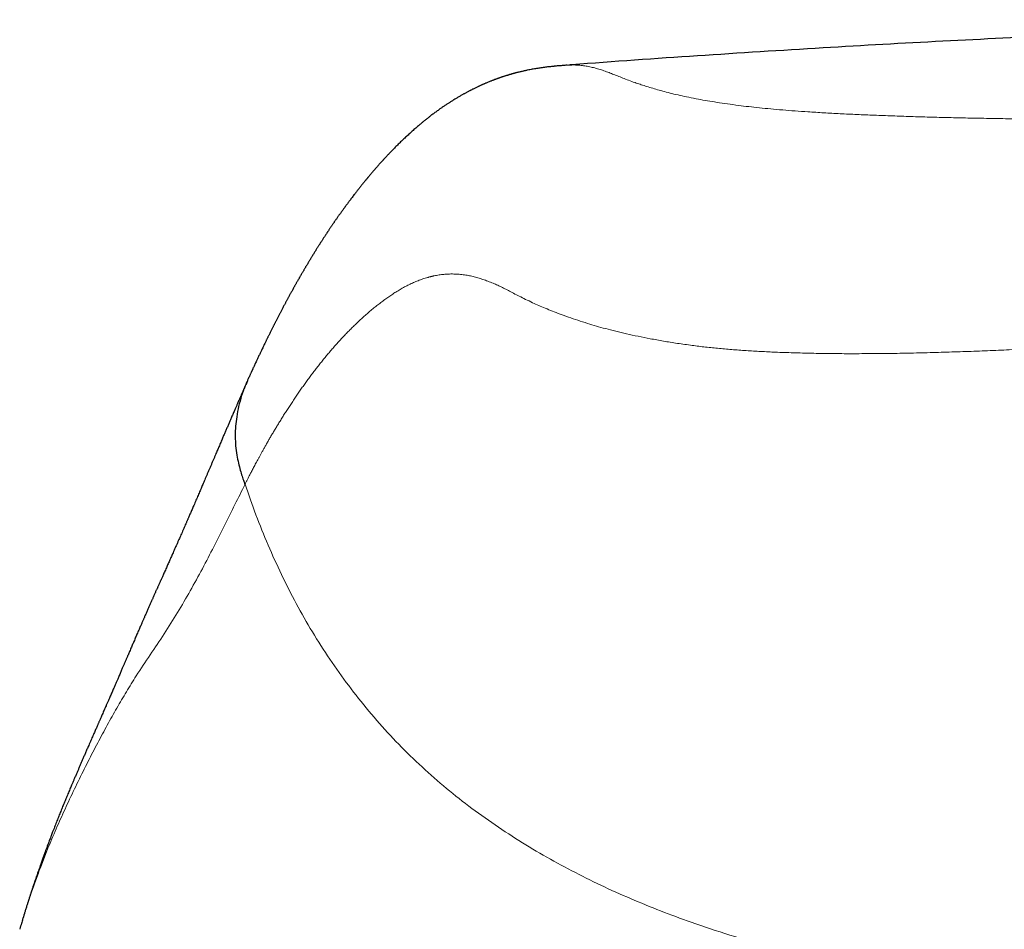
# Model space of a CAD drawing. Header units: millimetres. Extents: x 8 to 757, y 12 to 538.
# Tile 35 of 45: x 373 to 384, y 528 to 538. Entities that reach past the tile are written whole.
import ezdxf

# ---------------------------------------------------------------- set-up
doc = ezdxf.new("R2010")
doc.units = ezdxf.units.MM

msp = doc.modelspace()

# ---------------------------------------------------------------- linework, layer by layer
at = {"color": 7, "linetype": 'Continuous', "lineweight": 30}
msp.add_line((373.189, 528.019), (373.183, 527.996), dxfattribs=at)
for points, knots in [([(392, 537.761), (391.607, 537.76), (390.785, 537.759), (389.534, 537.745), (388.246, 537.721), (386.957, 537.688), (385.669, 537.645), (384.381, 537.593), (383.093, 537.531), (381.786, 537.458), (380.458, 537.373), (379.548, 537.311), (379.088, 537.274), (379.077, 537.273)], [0, 0, 0, 0, 0.091095, 0.190652, 0.290239, 0.389853, 0.489492, 0.589151, 0.688828, 0.788519, 0.89297, 0.997429, 1, 1, 1, 1]), ([(379.058, 537.272), (379.05, 537.271), (379.029, 537.27), (378.997, 537.267), (378.966, 537.265), (378.943, 537.263), (378.926, 537.261), (378.917, 537.26), (378.909, 537.259), (378.901, 537.259), (378.888, 537.257), (378.871, 537.255), (378.849, 537.253), (378.826, 537.25), (378.802, 537.247), (378.778, 537.244), (378.755, 537.24), (378.731, 537.236), (378.708, 537.232), (378.684, 537.228), (378.659, 537.223), (378.639, 537.219), (378.622, 537.216), (378.61, 537.213), (378.598, 537.211), (378.585, 537.208), (378.57, 537.204), (378.553, 537.2), (378.537, 537.196), (378.521, 537.193), (378.507, 537.189), (378.495, 537.186), (378.484, 537.183), (378.475, 537.18), (378.466, 537.178), (378.458, 537.175), (378.45, 537.173), (378.442, 537.171), (378.435, 537.169), (378.429, 537.167), (378.424, 537.165), (378.418, 537.163), (378.411, 537.161), (378.402, 537.159), (378.392, 537.155), (378.381, 537.152), (378.369, 537.148), (378.358, 537.144), (378.347, 537.141), (378.338, 537.137), (378.33, 537.135), (378.322, 537.132), (378.315, 537.129), (378.307, 537.127), (378.299, 537.124), (378.29, 537.12), (378.281, 537.117), (378.271, 537.113), (378.26, 537.109), (378.248, 537.104), (378.235, 537.099), (378.22, 537.093), (378.205, 537.087), (378.191, 537.081), (378.179, 537.076), (378.169, 537.072), (378.16, 537.068), (378.151, 537.064), (378.142, 537.06), (378.133, 537.055), (378.123, 537.051), (378.112, 537.046), (378.1, 537.04), (378.087, 537.034), (378.073, 537.027), (378.058, 537.02), (378.046, 537.014), (378.035, 537.008), (378.026, 537.004), (378.018, 537), (378.009, 536.995), (377.999, 536.99), (377.986, 536.983), (377.974, 536.976), (377.962, 536.97), (377.95, 536.963), (377.938, 536.956), (377.925, 536.949), (377.911, 536.941), (377.897, 536.933), (377.883, 536.924), (377.868, 536.916), (377.852, 536.906), (377.836, 536.896), (377.821, 536.887), (377.807, 536.878), (377.794, 536.869), (377.781, 536.861), (377.768, 536.852), (377.754, 536.843), (377.74, 536.834), (377.726, 536.825), (377.713, 536.816), (377.701, 536.807), (377.687, 536.797), (377.667, 536.783), (377.64, 536.763), (377.609, 536.74), (377.58, 536.718), (377.552, 536.696), (377.525, 536.674), (377.498, 536.652), (377.468, 536.626), (377.433, 536.597), (377.396, 536.564), (377.36, 536.531), (377.324, 536.498), (377.289, 536.465), (377.261, 536.437), (377.238, 536.415), (377.222, 536.399), (377.206, 536.383), (377.191, 536.367), (377.178, 536.354), (377.167, 536.342), (377.157, 536.332), (377.146, 536.321), (377.137, 536.31), (377.128, 536.301), (377.12, 536.293), (377.113, 536.285), (377.106, 536.278), (377.1, 536.271), (377.094, 536.265), (377.088, 536.259), (377.083, 536.253), (377.078, 536.247), (377.073, 536.242), (377.068, 536.236), (377.062, 536.23), (377.056, 536.223), (377.05, 536.216), (377.043, 536.208), (377.035, 536.2), (377.028, 536.191), (377.02, 536.182), (377.013, 536.174), (377.005, 536.166), (376.999, 536.158), (376.993, 536.151), (376.987, 536.144), (376.981, 536.137), (376.974, 536.129), (376.967, 536.121), (376.959, 536.112), (376.952, 536.104), (376.945, 536.095), (376.937, 536.087), (376.931, 536.079), (376.925, 536.072), (376.92, 536.066), (376.917, 536.062), (376.914, 536.058), (376.911, 536.055), (376.907, 536.051), (376.904, 536.046), (376.899, 536.041), (376.894, 536.034), (376.887, 536.026), (376.881, 536.018), (376.874, 536.009), (376.867, 536.001), (376.859, 535.992), (376.852, 535.983), (376.844, 535.973), (376.836, 535.962), (376.825, 535.949), (376.814, 535.935), (376.803, 535.92), (376.792, 535.906), (376.781, 535.892), (376.77, 535.878), (376.757, 535.862), (376.745, 535.845), (376.732, 535.829), (376.721, 535.813), (376.71, 535.799), (376.7, 535.785), (376.688, 535.77), (376.677, 535.754), (376.666, 535.739), (376.655, 535.724), (376.645, 535.71), (376.635, 535.696), (376.626, 535.683), (376.617, 535.671), (376.61, 535.661), (376.602, 535.65), (376.594, 535.639), (376.586, 535.627), (376.578, 535.615), (376.57, 535.604), (376.563, 535.594), (376.557, 535.585), (376.551, 535.576), (376.544, 535.566), (376.537, 535.556), (376.53, 535.546), (376.523, 535.536), (376.517, 535.525), (376.51, 535.515), (376.503, 535.505), (376.497, 535.496), (376.491, 535.487), (376.486, 535.48), (376.481, 535.472), (376.475, 535.463), (376.468, 535.453), (376.461, 535.442), (376.453, 535.43), (376.445, 535.417), (376.437, 535.405), (376.429, 535.392), (376.422, 535.381), (376.416, 535.372), (376.411, 535.364), (376.406, 535.356), (376.4, 535.347), (376.394, 535.338), (376.387, 535.327), (376.38, 535.316), (376.373, 535.305), (376.366, 535.294), (376.36, 535.283), (376.354, 535.274), (376.348, 535.264), (376.342, 535.255), (376.336, 535.245), (376.33, 535.236), (376.324, 535.226), (376.318, 535.215), (376.312, 535.205), (376.306, 535.195), (376.3, 535.185), (376.293, 535.175), (376.287, 535.164), (376.281, 535.153), (376.274, 535.142), (376.267, 535.131), (376.261, 535.121), (376.255, 535.111), (376.249, 535.101), (376.243, 535.091), (376.237, 535.08), (376.231, 535.07), (376.225, 535.059), (376.218, 535.048), (376.212, 535.037), (376.206, 535.027), (376.2, 535.017), (376.194, 535.007), (376.189, 534.997), (376.184, 534.988), (376.178, 534.978), (376.173, 534.969), (376.167, 534.959), (376.161, 534.949), (376.155, 534.938), (376.149, 534.928), (376.143, 534.917), (376.137, 534.906), (376.131, 534.896), (376.126, 534.887), (376.121, 534.878), (376.116, 534.868), (376.11, 534.857), (376.102, 534.843), (376.095, 534.83), (376.087, 534.816), (376.08, 534.804), (376.074, 534.792), (376.068, 534.781), (376.063, 534.771), (376.058, 534.762), (376.053, 534.752), (376.047, 534.742), (376.041, 534.731), (376.034, 534.718), (376.027, 534.705), (376.02, 534.691), (376.012, 534.676), (376.004, 534.661), (375.996, 534.645), (375.988, 534.631), (375.981, 534.618), (375.974, 534.605), (375.968, 534.592), (375.961, 534.578), (375.953, 534.564), (375.946, 534.549), (375.939, 534.535), (375.932, 534.522), (375.926, 534.511), (375.921, 534.5), (375.915, 534.49), (375.91, 534.48), (375.905, 534.469), (375.899, 534.458), (375.893, 534.445), (375.886, 534.432), (375.879, 534.417), (375.871, 534.402), (375.863, 534.386), (375.856, 534.372), (375.85, 534.36), (375.845, 534.349), (375.839, 534.338), (375.833, 534.325), (375.827, 534.312), (375.818, 534.294), (375.808, 534.274), (375.797, 534.25), (375.784, 534.224), (375.77, 534.195), (375.755, 534.163), (375.74, 534.13), (375.726, 534.102), (375.715, 534.079), (375.707, 534.061), (375.699, 534.043), (375.692, 534.029), (375.687, 534.019), (375.684, 534.011), (375.681, 534.003), (375.677, 533.996), (375.674, 533.989), (375.67, 533.981), (375.666, 533.972), (375.661, 533.96), (375.655, 533.947), (375.648, 533.932), (375.64, 533.915), (375.633, 533.9), (375.629, 533.89), (375.627, 533.886)], [0, 0, 0, 0, 0.001195, 0.003244, 0.004963, 0.006354, 0.007422, 0.008204, 0.008986, 0.009817, 0.010696, 0.012987, 0.015523, 0.017954, 0.021132, 0.024085, 0.027183, 0.030422, 0.033771, 0.037228, 0.040796, 0.044414, 0.046409, 0.048287, 0.050068, 0.052078, 0.054433, 0.057132, 0.059865, 0.062371, 0.064619, 0.06661, 0.068343, 0.0699, 0.0713, 0.072659, 0.073977, 0.075254, 0.07649, 0.077432, 0.078349, 0.079263, 0.080434, 0.081934, 0.083764, 0.085595, 0.087666, 0.089709, 0.091542, 0.093164, 0.094577, 0.09578, 0.097144, 0.098514, 0.099953, 0.101461, 0.103167, 0.104953, 0.106888, 0.109082, 0.111534, 0.114223, 0.117205, 0.119816, 0.122054, 0.12392, 0.125557, 0.127237, 0.12898, 0.130785, 0.13266, 0.134758, 0.137139, 0.139744, 0.14262, 0.145597, 0.148313, 0.150255, 0.152029, 0.153635, 0.155094, 0.157684, 0.160301, 0.162945, 0.165725, 0.168142, 0.170705, 0.173418, 0.176308, 0.179385, 0.182649, 0.186078, 0.189389, 0.193261, 0.19681, 0.200072, 0.203103, 0.205903, 0.209199, 0.212523, 0.215883, 0.219311, 0.222244, 0.225431, 0.228864, 0.232404, 0.240837, 0.249004, 0.256628, 0.264122, 0.271616, 0.279109, 0.286601, 0.297725, 0.308847, 0.319968, 0.331088, 0.342207, 0.353298, 0.358908, 0.364242, 0.369457, 0.374663, 0.379875, 0.382959, 0.38633, 0.389986, 0.393929, 0.396553, 0.39927, 0.401847, 0.404216, 0.406378, 0.40862, 0.410584, 0.412364, 0.414175, 0.416027, 0.417918, 0.419849, 0.42202, 0.424329, 0.426865, 0.429626, 0.432614, 0.435276, 0.438063, 0.440705, 0.443141, 0.445372, 0.447397, 0.449637, 0.452074, 0.454733, 0.457616, 0.460236, 0.463016, 0.465753, 0.468198, 0.47035, 0.472209, 0.473464, 0.474539, 0.475579, 0.476798, 0.478198, 0.479779, 0.481915, 0.484311, 0.486948, 0.489537, 0.491983, 0.494971, 0.497714, 0.500213, 0.503713, 0.507616, 0.511954, 0.516368, 0.520605, 0.524665, 0.528558, 0.533699, 0.538603, 0.543309, 0.54788, 0.551634, 0.555713, 0.560117, 0.564684, 0.569064, 0.573173, 0.577122, 0.581041, 0.584943, 0.587773, 0.590668, 0.593681, 0.596811, 0.600058, 0.603357, 0.606483, 0.609177, 0.61171, 0.614079, 0.616499, 0.619245, 0.622317, 0.624835, 0.627536, 0.630382, 0.633071, 0.635537, 0.637782, 0.639805, 0.641664, 0.644143, 0.646825, 0.649711, 0.6528, 0.656071, 0.659595, 0.662786, 0.665646, 0.668172, 0.670009, 0.672025, 0.674247, 0.676674, 0.679362, 0.682264, 0.685222, 0.688006, 0.690614, 0.693046, 0.695302, 0.697727, 0.700123, 0.702549, 0.705003, 0.707533, 0.710271, 0.712576, 0.715015, 0.717589, 0.720297, 0.722988, 0.7255, 0.728436, 0.731081, 0.733435, 0.73564, 0.738109, 0.740869, 0.743242, 0.745794, 0.748515, 0.751157, 0.75362, 0.755903, 0.758405, 0.760649, 0.762714, 0.764986, 0.767518, 0.769688, 0.772018, 0.774507, 0.777079, 0.779507, 0.782111, 0.784502, 0.786681, 0.788646, 0.79053, 0.793307, 0.796449, 0.799956, 0.802887, 0.805801, 0.808502, 0.810988, 0.813261, 0.815321, 0.817193, 0.819517, 0.822089, 0.824909, 0.827977, 0.831252, 0.834436, 0.837998, 0.841353, 0.844501, 0.847518, 0.850212, 0.853055, 0.856046, 0.859187, 0.862464, 0.865605, 0.868339, 0.870853, 0.873145, 0.875223, 0.877348, 0.87966, 0.88216, 0.884846, 0.887719, 0.890611, 0.894191, 0.897537, 0.900647, 0.902995, 0.905251, 0.907679, 0.910304, 0.913129, 0.916152, 0.921105, 0.92599, 0.930801, 0.937227, 0.94382, 0.950586, 0.957355, 0.961053, 0.964682, 0.968215, 0.971506, 0.973125, 0.974673, 0.976148, 0.977551, 0.978882, 0.980319, 0.982354, 0.984727, 0.987439, 0.99049, 0.99388, 0.997539, 1, 1, 1, 1]), ([(375.628, 533.882), (375.627, 533.881), (375.623, 533.872), (375.616, 533.855), (375.605, 533.832), (375.595, 533.81), (375.586, 533.789), (375.578, 533.771), (375.571, 533.755), (375.565, 533.74), (375.559, 533.727), (375.554, 533.716), (375.548, 533.703), (375.541, 533.687), (375.533, 533.669), (375.525, 533.651), (375.518, 533.634), (375.512, 533.62), (375.506, 533.606), (375.499, 533.59), (375.491, 533.573), (375.483, 533.554), (375.474, 533.534), (375.466, 533.514), (375.457, 533.494), (375.449, 533.475), (375.441, 533.458), (375.432, 533.435), (375.419, 533.406), (375.404, 533.37), (375.388, 533.334), (375.372, 533.297), (375.358, 533.263), (375.346, 533.235), (375.336, 533.211), (375.326, 533.188), (375.317, 533.167), (375.308, 533.146), (375.299, 533.125), (375.289, 533.102), (375.278, 533.075), (375.266, 533.047), (375.253, 533.017), (375.24, 532.986), (375.226, 532.955), (375.213, 532.924), (375.2, 532.893), (375.187, 532.863), (375.175, 532.834), (375.164, 532.808), (375.153, 532.783), (375.143, 532.761), (375.134, 532.738), (375.124, 532.715), (375.114, 532.691), (375.103, 532.667), (375.092, 532.641), (375.081, 532.615), (375.069, 532.588), (375.058, 532.561), (375.047, 532.536), (375.037, 532.513), (375.028, 532.493), (375.019, 532.472), (375.011, 532.452), (375.003, 532.434), (374.996, 532.419), (374.991, 532.406), (374.986, 532.396), (374.982, 532.386), (374.977, 532.375), (374.972, 532.363), (374.964, 532.346), (374.955, 532.324), (374.943, 532.297), (374.931, 532.27), (374.919, 532.243), (374.908, 532.217), (374.898, 532.194), (374.889, 532.174), (374.882, 532.158), (374.876, 532.143), (374.869, 532.128), (374.861, 532.11), (374.851, 532.089), (374.841, 532.064), (374.83, 532.04), (374.82, 532.018), (374.811, 531.997), (374.801, 531.975), (374.791, 531.953), (374.781, 531.931), (374.771, 531.909), (374.762, 531.887), (374.752, 531.865), (374.741, 531.842), (374.731, 531.819), (374.722, 531.799), (374.714, 531.782), (374.707, 531.766), (374.7, 531.75), (374.693, 531.734), (374.686, 531.719), (374.68, 531.706), (374.675, 531.693), (374.669, 531.681), (374.665, 531.67), (374.66, 531.659), (374.655, 531.648), (374.649, 531.635), (374.642, 531.621), (374.636, 531.607), (374.63, 531.593), (374.625, 531.582), (374.62, 531.571), (374.615, 531.56), (374.61, 531.548), (374.604, 531.535), (374.595, 531.515), (374.584, 531.489), (374.572, 531.462), (374.562, 531.44), (374.555, 531.423), (374.547, 531.405), (374.539, 531.387), (374.531, 531.37), (374.524, 531.353), (374.518, 531.339), (374.512, 531.326), (374.508, 531.316), (374.503, 531.305), (374.498, 531.294), (374.492, 531.28), (374.485, 531.264), (374.477, 531.245), (374.468, 531.225), (374.46, 531.206), (374.451, 531.186), (374.442, 531.164), (374.432, 531.142), (374.423, 531.12), (374.413, 531.097), (374.404, 531.076), (374.395, 531.055), (374.386, 531.034), (374.377, 531.013), (374.367, 530.991), (374.358, 530.969), (374.35, 530.95), (374.342, 530.932), (374.335, 530.917), (374.33, 530.903), (374.324, 530.891), (374.319, 530.879), (374.314, 530.866), (374.308, 530.854), (374.303, 530.841), (374.297, 530.827), (374.291, 530.813), (374.284, 530.797), (374.277, 530.78), (374.269, 530.762), (374.26, 530.742), (374.252, 530.722), (374.243, 530.701), (374.235, 530.683), (374.228, 530.666), (374.221, 530.651), (374.214, 530.636), (374.207, 530.62), (374.2, 530.602), (374.191, 530.583), (374.183, 530.563), (374.174, 530.542), (374.164, 530.521), (374.155, 530.499), (374.145, 530.476), (374.134, 530.45), (374.122, 530.423), (374.11, 530.397), (374.099, 530.372), (374.089, 530.349), (374.079, 530.326), (374.07, 530.304), (374.061, 530.284), (374.053, 530.266), (374.046, 530.25), (374.039, 530.235), (374.033, 530.222), (374.028, 530.209), (374.023, 530.197), (374.017, 530.183), (374.01, 530.167), (374.002, 530.149), (373.993, 530.13), (373.984, 530.109), (373.974, 530.086), (373.964, 530.062), (373.953, 530.037), (373.941, 530.011), (373.93, 529.984), (373.916, 529.954), (373.901, 529.919), (373.885, 529.882), (373.869, 529.846), (373.857, 529.816), (373.847, 529.794), (373.84, 529.777), (373.833, 529.761), (373.826, 529.744), (373.819, 529.728), (373.812, 529.713), (373.805, 529.697), (373.798, 529.681), (373.791, 529.664), (373.784, 529.647), (373.776, 529.629), (373.769, 529.612), (373.762, 529.596), (373.756, 529.581), (373.749, 529.566), (373.743, 529.55), (373.735, 529.532), (373.726, 529.511), (373.716, 529.487), (373.706, 529.462), (373.695, 529.436), (373.685, 529.411), (373.674, 529.386), (373.664, 529.361), (373.654, 529.337), (373.644, 529.313), (373.634, 529.288), (373.624, 529.263), (373.613, 529.237), (373.603, 529.212), (373.593, 529.186), (373.583, 529.159), (373.572, 529.132), (373.561, 529.105), (373.551, 529.078), (373.541, 529.053), (373.533, 529.031), (373.525, 529.011), (373.517, 528.99), (373.508, 528.968), (373.499, 528.944), (373.491, 528.921), (373.483, 528.9), (373.476, 528.881), (373.47, 528.865), (373.464, 528.85), (373.456, 528.828), (373.445, 528.798), (373.431, 528.759), (373.418, 528.724), (373.408, 528.693), (373.398, 528.667), (373.389, 528.639), (373.379, 528.611), (373.37, 528.584), (373.36, 528.557), (373.35, 528.529), (373.342, 528.503), (373.334, 528.48), (373.328, 528.462), (373.323, 528.446), (373.318, 528.431), (373.313, 528.417), (373.309, 528.405), (373.306, 528.393), (373.301, 528.38), (373.296, 528.365), (373.291, 528.349), (373.286, 528.332), (373.28, 528.315), (373.275, 528.299), (373.27, 528.283), (373.265, 528.268), (373.26, 528.251), (373.254, 528.234), (373.249, 528.215), (373.243, 528.197), (373.238, 528.18), (373.234, 528.166), (373.23, 528.155), (373.227, 528.145), (373.224, 528.134), (373.22, 528.12), (373.214, 528.103), (373.208, 528.082), (373.201, 528.058), (373.194, 528.036), (373.191, 528.023), (373.189, 528.019)], [0, 0, 0, 0, 0.00031, 0.006216, 0.01171, 0.016792, 0.021463, 0.025721, 0.029359, 0.032632, 0.035539, 0.03808, 0.040255, 0.044504, 0.048674, 0.052772, 0.0568, 0.059556, 0.062667, 0.066148, 0.069998, 0.074218, 0.078806, 0.083365, 0.087727, 0.091849, 0.09573, 0.09937, 0.107092, 0.114917, 0.12289, 0.130976, 0.139175, 0.144539, 0.149662, 0.154528, 0.159135, 0.163484, 0.167578, 0.172878, 0.178542, 0.184571, 0.190917, 0.197436, 0.204118, 0.210567, 0.217011, 0.223227, 0.229214, 0.234976, 0.239684, 0.244338, 0.248937, 0.253504, 0.25828, 0.263328, 0.268335, 0.273584, 0.279041, 0.284503, 0.289936, 0.294025, 0.298097, 0.302152, 0.306109, 0.309691, 0.312874, 0.315096, 0.317072, 0.318936, 0.321026, 0.323357, 0.325931, 0.331021, 0.336196, 0.341372, 0.346527, 0.351611, 0.356616, 0.359806, 0.362788, 0.365565, 0.368373, 0.371407, 0.375722, 0.380402, 0.38526, 0.389069, 0.392958, 0.396923, 0.400961, 0.405045, 0.408951, 0.412624, 0.416877, 0.420916, 0.42484, 0.428643, 0.431468, 0.434117, 0.436838, 0.439926, 0.44219, 0.444582, 0.446816, 0.448829, 0.450622, 0.452374, 0.454297, 0.456491, 0.458954, 0.461389, 0.463553, 0.465554, 0.467276, 0.469074, 0.471057, 0.473223, 0.475518, 0.480853, 0.486068, 0.488764, 0.491525, 0.494352, 0.497245, 0.500155, 0.502832, 0.50524, 0.507089, 0.508739, 0.510323, 0.512203, 0.514402, 0.516918, 0.520231, 0.523477, 0.526562, 0.529487, 0.533407, 0.537057, 0.5405, 0.544138, 0.548046, 0.551098, 0.554427, 0.558033, 0.561827, 0.565374, 0.568619, 0.571562, 0.573994, 0.576171, 0.578206, 0.580233, 0.582253, 0.584266, 0.586455, 0.588639, 0.590999, 0.59363, 0.596531, 0.599634, 0.602601, 0.606382, 0.609817, 0.61289, 0.615593, 0.618006, 0.620503, 0.623217, 0.626147, 0.629294, 0.632658, 0.636276, 0.639579, 0.643155, 0.647006, 0.651131, 0.655529, 0.660172, 0.663902, 0.667692, 0.671483, 0.675001, 0.678214, 0.681122, 0.683726, 0.686025, 0.688073, 0.690052, 0.691977, 0.693848, 0.696678, 0.699447, 0.702495, 0.705777, 0.709367, 0.713176, 0.717105, 0.721157, 0.725323, 0.729536, 0.735375, 0.741181, 0.746741, 0.752039, 0.75466, 0.757191, 0.759635, 0.762039, 0.76463, 0.766818, 0.769139, 0.771593, 0.774151, 0.776584, 0.779434, 0.782, 0.784284, 0.786495, 0.788764, 0.791091, 0.793472, 0.796879, 0.800375, 0.803958, 0.80772, 0.811765, 0.815142, 0.818694, 0.822295, 0.825744, 0.829038, 0.833004, 0.836704, 0.840162, 0.843763, 0.84763, 0.851529, 0.855347, 0.859097, 0.862962, 0.865635, 0.868386, 0.871286, 0.874405, 0.877742, 0.881113, 0.883999, 0.886595, 0.888901, 0.890916, 0.89275, 0.897881, 0.903294, 0.908868, 0.91222, 0.915801, 0.919636, 0.923449, 0.92706, 0.930536, 0.934345, 0.938581, 0.94097, 0.943411, 0.945646, 0.947647, 0.949414, 0.950947, 0.952439, 0.954135, 0.956086, 0.958293, 0.960613, 0.962792, 0.964824, 0.966891, 0.968805, 0.970856, 0.973128, 0.975621, 0.977973, 0.980147, 0.98214, 0.98323, 0.984374, 0.985757, 0.987384, 0.989636, 0.992233, 0.995174, 0.99846, 1, 1, 1, 1]), ([(375.628, 533.885), (375.622, 533.872), (375.597, 533.82), (375.565, 533.728), (375.532, 533.612), (375.511, 533.502), (375.499, 533.399), (375.495, 533.304), (375.498, 533.208), (375.508, 533.114), (375.525, 533.024), (375.544, 532.945), (375.564, 532.878), (375.582, 532.822), (375.594, 532.787), (375.599, 532.772)], [0, 0, 0, 0, 0.038611, 0.150696, 0.255969, 0.35398, 0.444514, 0.527626, 0.603594, 0.694491, 0.774517, 0.844597, 0.905369, 0.957151, 1, 1, 1, 1]), ([(403.168, 526.758), (403.155, 526.763), (403.13, 526.772), (403.096, 526.784), (403.067, 526.794), (403.045, 526.802), (403.028, 526.808), (403.004, 526.816), (402.973, 526.827), (402.931, 526.842), (402.883, 526.858), (402.828, 526.876), (402.774, 526.894), (402.723, 526.91), (402.677, 526.925), (402.632, 526.94), (402.589, 526.953), (402.552, 526.965), (402.518, 526.975), (402.487, 526.985), (402.45, 526.996), (402.405, 527.01), (402.35, 527.026), (402.289, 527.044), (402.224, 527.063), (402.161, 527.081), (402.102, 527.098), (402.049, 527.113), (401.999, 527.126), (401.954, 527.139), (401.912, 527.15), (401.873, 527.161), (401.833, 527.171), (401.791, 527.183), (401.745, 527.195), (401.695, 527.208), (401.637, 527.223), (401.572, 527.24), (401.498, 527.258), (401.423, 527.276), (401.357, 527.293), (401.3, 527.306), (401.254, 527.318), (401.21, 527.328), (401.171, 527.337), (401.136, 527.345), (401.099, 527.354), (401.057, 527.363), (401.007, 527.375), (400.951, 527.387), (400.897, 527.4), (400.847, 527.411), (400.799, 527.421), (400.754, 527.431), (400.712, 527.44), (400.678, 527.447), (400.648, 527.454), (400.619, 527.46), (400.587, 527.467), (400.55, 527.474), (400.509, 527.483), (400.463, 527.492), (400.41, 527.503), (400.351, 527.515), (400.3, 527.525), (400.259, 527.533), (400.231, 527.539), (400.202, 527.545), (400.175, 527.55), (400.152, 527.554), (400.135, 527.558), (400.12, 527.561), (400.105, 527.564), (400.085, 527.567), (400.059, 527.572), (400.028, 527.578), (399.992, 527.585), (399.941, 527.594), (399.88, 527.606), (399.806, 527.619), (399.732, 527.633), (399.659, 527.646), (399.575, 527.66), (399.479, 527.677), (399.37, 527.695), (399.262, 527.713), (399.155, 527.731), (399.049, 527.748), (398.95, 527.763), (398.858, 527.777), (398.773, 527.79), (398.711, 527.799), (398.67, 527.805), (398.648, 527.809), (398.629, 527.811), (398.613, 527.814), (398.595, 527.816), (398.573, 527.819), (398.542, 527.824), (398.504, 527.829), (398.459, 527.836), (398.408, 527.843), (398.353, 527.85), (398.297, 527.858), (398.241, 527.866), (398.185, 527.873), (398.081, 527.887), (397.929, 527.906), (397.734, 527.93), (397.548, 527.953), (397.372, 527.973), (397.207, 527.991), (397.054, 528.007), (396.914, 528.021), (396.785, 528.034), (396.662, 528.046), (396.545, 528.057), (396.439, 528.067), (396.343, 528.075), (396.257, 528.083), (396.176, 528.09), (396.099, 528.096), (396.028, 528.102), (395.962, 528.107), (395.903, 528.112), (395.85, 528.116), (395.803, 528.12), (395.759, 528.123), (395.713, 528.127), (395.658, 528.131), (395.591, 528.135), (395.512, 528.141), (395.423, 528.147), (395.324, 528.154), (395.214, 528.161), (395.093, 528.169), (394.963, 528.176), (394.827, 528.184), (394.686, 528.192), (394.542, 528.199), (394.389, 528.207), (394.227, 528.214), (394.058, 528.221), (393.881, 528.228), (393.697, 528.234), (393.504, 528.24), (393.274, 528.247), (393.011, 528.253), (392.721, 528.257), (392.436, 528.261), (392.157, 528.262), (391.879, 528.262), (391.6, 528.261), (391.324, 528.258), (391.057, 528.254), (390.799, 528.248), (390.551, 528.242), (390.313, 528.235), (390.085, 528.227), (389.866, 528.218), (389.655, 528.209), (389.452, 528.199), (389.257, 528.189), (389.071, 528.178), (388.913, 528.169), (388.784, 528.161), (388.684, 528.154), (388.59, 528.148), (388.504, 528.142), (388.422, 528.136), (388.345, 528.131), (388.273, 528.126), (388.21, 528.121), (388.164, 528.117), (388.133, 528.115), (388.116, 528.113), (388.1, 528.112), (388.082, 528.111), (388.055, 528.109), (388.019, 528.106), (387.975, 528.102), (387.923, 528.098), (387.862, 528.093), (387.792, 528.087), (387.714, 528.08), (387.63, 528.073), (387.54, 528.065), (387.445, 528.056), (387.349, 528.047), (387.252, 528.038), (387.12, 528.025), (386.954, 528.008), (386.756, 527.987), (386.569, 527.966), (386.391, 527.945), (386.234, 527.927), (386.096, 527.909), (385.976, 527.894), (385.863, 527.88), (385.758, 527.866), (385.666, 527.853), (385.585, 527.842), (385.516, 527.832), (385.463, 527.825), (385.425, 527.819), (385.403, 527.816), (385.384, 527.813), (385.366, 527.811), (385.344, 527.807), (385.313, 527.803), (385.272, 527.797), (385.221, 527.789), (385.161, 527.78), (385.095, 527.77), (385.025, 527.759), (384.932, 527.745), (384.816, 527.726), (384.682, 527.704), (384.552, 527.682), (384.429, 527.661), (384.313, 527.641), (384.2, 527.621), (384.091, 527.601), (383.987, 527.581), (383.909, 527.566), (383.853, 527.555), (383.815, 527.548), (383.773, 527.54), (383.726, 527.53), (383.675, 527.52), (383.596, 527.505), (383.492, 527.483), (383.366, 527.457), (383.246, 527.431), (383.148, 527.41), (383.066, 527.391), (382.996, 527.376), (382.921, 527.359), (382.843, 527.34), (382.766, 527.322), (382.695, 527.305), (382.631, 527.29), (382.575, 527.276), (382.525, 527.264), (382.48, 527.253), (382.44, 527.242), (382.399, 527.232), (382.353, 527.22), (382.299, 527.206), (382.24, 527.191), (382.172, 527.173), (382.1, 527.154), (382.026, 527.134), (381.959, 527.115), (381.898, 527.098), (381.843, 527.082), (381.788, 527.066), (381.73, 527.05), (381.673, 527.033), (381.617, 527.016), (381.565, 527), (381.511, 526.984), (381.459, 526.968), (381.405, 526.951), (381.348, 526.933), (381.286, 526.913), (381.221, 526.892), (381.166, 526.874), (381.12, 526.859), (381.087, 526.848), (381.057, 526.837), (381.036, 526.83), (381.021, 526.825), (381.009, 526.821), (380.993, 526.815), (380.971, 526.808), (380.944, 526.798), (380.911, 526.787), (380.873, 526.773), (380.846, 526.764), (380.832, 526.758)], [0, 0, 0, 0, 0.002495, 0.004599, 0.00631, 0.00763, 0.008616, 0.00957, 0.01186, 0.01424, 0.017242, 0.020472, 0.02411, 0.026783, 0.029517, 0.032231, 0.034712, 0.036879, 0.03876, 0.04056, 0.042319, 0.045113, 0.048257, 0.051735, 0.055438, 0.059288, 0.062362, 0.065327, 0.068063, 0.070566, 0.072822, 0.074941, 0.077005, 0.079273, 0.081747, 0.084443, 0.087367, 0.091067, 0.094961, 0.099011, 0.102931, 0.105439, 0.107863, 0.110152, 0.112181, 0.113945, 0.115561, 0.117779, 0.120375, 0.123262, 0.126232, 0.12857, 0.130952, 0.133337, 0.135417, 0.137129, 0.138475, 0.139855, 0.141445, 0.143252, 0.145277, 0.147526, 0.150077, 0.152952, 0.156151, 0.157496, 0.158891, 0.160336, 0.161669, 0.162758, 0.163602, 0.164205, 0.164839, 0.165809, 0.167043, 0.168541, 0.170303, 0.172179, 0.175704, 0.179012, 0.18267, 0.186023, 0.189082, 0.194271, 0.199234, 0.203972, 0.209085, 0.21391, 0.218425, 0.222584, 0.226386, 0.229832, 0.230891, 0.231883, 0.232729, 0.233424, 0.234048, 0.235014, 0.236378, 0.238141, 0.240064, 0.242308, 0.244794, 0.247267, 0.249707, 0.252114, 0.254489, 0.263305, 0.271655, 0.279537, 0.286947, 0.293883, 0.300343, 0.305997, 0.311313, 0.31637, 0.321168, 0.325706, 0.329381, 0.332865, 0.336159, 0.339263, 0.342177, 0.344872, 0.347212, 0.349371, 0.35124, 0.352875, 0.354663, 0.356779, 0.359528, 0.362686, 0.366252, 0.370225, 0.374604, 0.379388, 0.384577, 0.390171, 0.395528, 0.401209, 0.407216, 0.413549, 0.420209, 0.427069, 0.434247, 0.441745, 0.449564, 0.461026, 0.472264, 0.483257, 0.49401, 0.504517, 0.515532, 0.526199, 0.536526, 0.546519, 0.556183, 0.565361, 0.574231, 0.582797, 0.591062, 0.599028, 0.606696, 0.614067, 0.621144, 0.625416, 0.629425, 0.633153, 0.636599, 0.639763, 0.643009, 0.645891, 0.648409, 0.650563, 0.651513, 0.652167, 0.652618, 0.653358, 0.654443, 0.655873, 0.657649, 0.659771, 0.662239, 0.665053, 0.668213, 0.67172, 0.675344, 0.679273, 0.683291, 0.687242, 0.691124, 0.699696, 0.707915, 0.71578, 0.723291, 0.730447, 0.735821, 0.740976, 0.745892, 0.750463, 0.75468, 0.757973, 0.76101, 0.763793, 0.76497, 0.76597, 0.766793, 0.767463, 0.768292, 0.769716, 0.771551, 0.773798, 0.776456, 0.779519, 0.782685, 0.785804, 0.792151, 0.798295, 0.804234, 0.809963, 0.815399, 0.820509, 0.825846, 0.830791, 0.835361, 0.837039, 0.838802, 0.840839, 0.843148, 0.845646, 0.848129, 0.854659, 0.86093, 0.866843, 0.87255, 0.875708, 0.879233, 0.883123, 0.88717, 0.891248, 0.895045, 0.898296, 0.901228, 0.903867, 0.906224, 0.908299, 0.910285, 0.912759, 0.91567, 0.918888, 0.922357, 0.926658, 0.930595, 0.934507, 0.937837, 0.940768, 0.943727, 0.946997, 0.950522, 0.953445, 0.95648, 0.959588, 0.962673, 0.965452, 0.969002, 0.97263, 0.976394, 0.980359, 0.982447, 0.984566, 0.986396, 0.98787, 0.988474, 0.989097, 0.990048, 0.991345, 0.992989, 0.994979, 0.997316, 1, 1, 1, 1])]:
    msp.add_open_spline(points, degree=3, knots=knots, dxfattribs=at)
at = {"color": 252, "linetype": 'Continuous', "lineweight": 0}
for points, knots in [([(392, 536.706), (391.997, 536.706), (391.989, 536.706), (391.975, 536.706), (391.957, 536.706), (391.931, 536.706), (391.897, 536.706), (391.854, 536.706), (391.799, 536.706), (391.731, 536.706), (391.65, 536.706), (391.558, 536.706), (391.455, 536.705), (391.345, 536.705), (391.228, 536.705), (391.103, 536.705), (390.969, 536.705), (390.827, 536.705), (390.675, 536.705), (390.517, 536.704), (390.353, 536.704), (390.185, 536.704), (390.009, 536.703), (389.824, 536.703), (389.627, 536.702), (389.418, 536.701), (389.196, 536.701), (388.966, 536.7), (388.727, 536.699), (388.479, 536.698), (388.228, 536.697), (387.973, 536.696), (387.717, 536.694), (387.453, 536.693), (387.181, 536.692), (386.911, 536.69), (386.643, 536.689), (386.378, 536.688), (386.106, 536.688), (385.829, 536.687), (385.548, 536.687), (385.262, 536.687), (384.994, 536.688), (384.745, 536.689), (384.515, 536.69), (384.284, 536.692), (384.052, 536.694), (383.821, 536.697), (383.589, 536.701), (383.366, 536.705), (383.153, 536.71), (382.949, 536.715), (382.748, 536.721), (382.55, 536.728), (382.357, 536.735), (382.169, 536.743), (381.988, 536.751), (381.812, 536.761), (381.651, 536.771), (381.504, 536.781), (381.371, 536.792), (381.243, 536.803), (381.122, 536.815), (381.007, 536.827), (380.892, 536.841), (380.779, 536.857), (380.667, 536.873), (380.564, 536.89), (380.463, 536.908), (380.365, 536.928), (380.27, 536.948), (380.183, 536.968), (380.103, 536.989), (380.029, 537.009), (379.961, 537.029), (379.898, 537.048), (379.841, 537.067), (379.779, 537.088), (379.717, 537.111), (379.655, 537.135), (379.598, 537.157), (379.546, 537.178), (379.494, 537.199), (379.44, 537.218), (379.384, 537.235), (379.329, 537.25), (379.275, 537.261), (379.222, 537.269), (379.18, 537.273), (379.149, 537.274), (379.129, 537.275), (379.109, 537.274), (379.089, 537.274), (379.072, 537.273), (379.061, 537.272), (379.058, 537.272)], [0, 0, 0, 0, 0.000383, 0.000926, 0.001631, 0.002498, 0.003903, 0.005595, 0.007574, 0.010328, 0.013494, 0.017073, 0.021065, 0.025471, 0.029956, 0.0348, 0.040005, 0.04557, 0.051494, 0.057778, 0.064031, 0.070604, 0.077495, 0.084704, 0.092231, 0.100559, 0.109241, 0.118277, 0.127664, 0.137401, 0.147485, 0.15731, 0.167444, 0.177892, 0.188659, 0.199751, 0.210124, 0.220781, 0.231729, 0.242965, 0.254478, 0.266258, 0.278293, 0.28792, 0.297695, 0.307621, 0.317708, 0.327964, 0.338402, 0.349033, 0.358661, 0.368424, 0.378306, 0.388294, 0.398385, 0.408396, 0.418509, 0.428732, 0.439082, 0.447979, 0.457009, 0.466192, 0.475503, 0.484889, 0.494335, 0.505549, 0.516861, 0.528285, 0.539837, 0.553179, 0.566707, 0.580422, 0.59432, 0.608389, 0.622357, 0.636456, 0.650681, 0.665039, 0.685797, 0.706865, 0.728253, 0.749961, 0.771984, 0.798549, 0.825554, 0.853002, 0.880894, 0.909232, 0.938015, 0.948986, 0.96002, 0.971118, 0.982278, 0.993502, 1, 1, 1, 1]), ([(375.599, 532.772), (375.601, 532.775), (375.604, 532.782), (375.61, 532.793), (375.616, 532.806), (375.623, 532.819), (375.631, 532.833), (375.639, 532.849), (375.647, 532.866), (375.656, 532.883), (375.666, 532.902), (375.677, 532.922), (375.688, 532.943), (375.699, 532.965), (375.712, 532.988), (375.725, 533.013), (375.738, 533.037), (375.752, 533.063), (375.767, 533.09), (375.783, 533.119), (375.8, 533.15), (375.819, 533.183), (375.839, 533.218), (375.859, 533.254), (375.88, 533.29), (375.902, 533.327), (375.925, 533.365), (375.948, 533.403), (375.972, 533.443), (375.997, 533.483), (376.023, 533.525), (376.05, 533.567), (376.078, 533.61), (376.106, 533.653), (376.136, 533.697), (376.165, 533.741), (376.195, 533.783), (376.224, 533.825), (376.254, 533.867), (376.285, 533.91), (376.317, 533.952), (376.349, 533.994), (376.381, 534.035), (376.413, 534.076), (376.445, 534.116), (376.478, 534.156), (376.512, 534.196), (376.546, 534.236), (376.581, 534.276), (376.617, 534.315), (376.653, 534.354), (376.69, 534.393), (376.727, 534.431), (376.765, 534.468), (376.803, 534.505), (376.842, 534.541), (376.881, 534.578), (376.922, 534.613), (376.963, 534.649), (377.005, 534.683), (377.047, 534.716), (377.09, 534.748), (377.133, 534.779), (377.176, 534.809), (377.221, 534.838), (377.267, 534.866), (377.313, 534.892), (377.361, 534.916), (377.41, 534.939), (377.459, 534.959), (377.51, 534.978), (377.547, 534.99), (377.571, 534.996), (377.581, 534.999), (377.591, 535.001), (377.601, 535.004), (377.611, 535.006), (377.621, 535.009), (377.646, 535.014), (377.683, 535.021), (377.734, 535.027), (377.786, 535.031), (377.841, 535.031), (377.9, 535.029), (377.956, 535.022), (378.01, 535.013), (378.062, 535.001), (378.115, 534.986), (378.168, 534.968), (378.222, 534.949), (378.275, 534.927), (378.326, 534.904), (378.376, 534.88), (378.428, 534.853), (378.483, 534.824), (378.545, 534.793), (378.612, 534.759), (378.682, 534.726), (378.753, 534.693), (378.824, 534.663), (378.9, 534.632), (378.983, 534.6), (379.073, 534.568), (379.171, 534.534), (379.271, 534.502), (379.372, 534.472), (379.472, 534.444), (379.58, 534.416), (379.696, 534.389), (379.819, 534.362), (379.951, 534.336), (380.091, 534.31), (380.241, 534.286), (380.393, 534.265), (380.544, 534.246), (380.692, 534.231), (380.844, 534.218), (380.999, 534.207), (381.157, 534.198), (381.327, 534.19), (381.51, 534.184), (381.706, 534.179), (381.905, 534.176), (382.116, 534.175), (382.338, 534.176), (382.572, 534.178), (382.806, 534.183), (383.042, 534.189), (383.277, 534.196), (383.512, 534.204), (383.746, 534.214), (383.988, 534.226), (384.239, 534.239), (384.497, 534.254), (384.754, 534.27), (385.008, 534.287), (385.256, 534.305), (385.5, 534.323), (385.738, 534.341), (385.971, 534.36), (386.213, 534.38), (386.464, 534.4), (386.723, 534.422), (386.976, 534.443), (387.222, 534.463), (387.462, 534.483), (387.71, 534.502), (387.967, 534.522), (388.231, 534.542), (388.486, 534.559), (388.733, 534.576), (388.97, 534.59), (389.197, 534.603), (389.415, 534.615), (389.623, 534.626), (389.833, 534.635), (390.043, 534.644), (390.253, 534.652), (390.45, 534.659), (390.636, 534.665), (390.81, 534.669), (390.971, 534.673), (391.119, 534.676), (391.256, 534.678), (391.38, 534.68), (391.493, 534.681), (391.593, 534.682), (391.682, 534.683), (391.761, 534.684), (391.829, 534.684), (391.885, 534.684), (391.929, 534.684), (391.961, 534.684), (391.983, 534.684), (391.995, 534.684), (392, 534.684)], [0, 0, 0, 0, 0.001274, 0.002705, 0.004291, 0.006034, 0.007933, 0.00995, 0.012117, 0.014435, 0.016904, 0.019572, 0.022397, 0.025377, 0.028514, 0.031806, 0.035192, 0.038729, 0.042415, 0.046253, 0.050813, 0.055568, 0.06052, 0.065667, 0.07101, 0.076448, 0.082075, 0.087891, 0.093895, 0.100217, 0.106735, 0.113451, 0.120362, 0.127471, 0.134776, 0.142278, 0.149441, 0.156775, 0.16428, 0.171956, 0.179802, 0.187819, 0.195534, 0.203401, 0.21142, 0.219591, 0.227914, 0.236389, 0.245016, 0.253795, 0.262727, 0.27181, 0.28088, 0.290096, 0.29946, 0.30897, 0.318805, 0.328792, 0.338932, 0.349224, 0.35967, 0.370077, 0.380632, 0.391334, 0.402184, 0.413409, 0.424788, 0.436323, 0.448015, 0.459864, 0.47187, 0.484033, 0.486374, 0.488709, 0.491039, 0.493363, 0.495681, 0.497994, 0.500301, 0.512888, 0.52398, 0.534932, 0.547792, 0.56046, 0.572938, 0.583919, 0.594748, 0.605423, 0.615943, 0.626308, 0.636532, 0.645192, 0.653766, 0.662261, 0.670685, 0.679044, 0.687346, 0.695592, 0.702033, 0.708439, 0.714812, 0.721152, 0.727462, 0.733745, 0.740005, 0.745058, 0.750097, 0.755125, 0.760146, 0.765167, 0.770104, 0.775057, 0.780035, 0.785031, 0.789244, 0.793401, 0.797494, 0.801519, 0.805479, 0.809384, 0.813928, 0.818414, 0.822844, 0.827218, 0.832121, 0.836949, 0.841697, 0.846362, 0.85094, 0.855436, 0.859853, 0.864193, 0.868985, 0.873688, 0.8783, 0.882818, 0.887239, 0.891482, 0.895626, 0.899667, 0.903603, 0.908156, 0.91257, 0.916854, 0.921014, 0.925053, 0.928978, 0.933541, 0.937949, 0.942206, 0.946311, 0.950264, 0.954, 0.957591, 0.961036, 0.964336, 0.967973, 0.971416, 0.974665, 0.977719, 0.980579, 0.983198, 0.985629, 0.987873, 0.989928, 0.99175, 0.993393, 0.994858, 0.996145, 0.997253, 0.998184, 0.998936, 0.999399, 0.999753, 1, 1, 1, 1]), ([(375.602, 532.773), (375.566, 532.701), (375.494, 532.558), (375.382, 532.333), (375.267, 532.103), (375.145, 531.868), (375.015, 531.631), (374.879, 531.396), (374.735, 531.167), (374.583, 530.943), (374.446, 530.738), (374.328, 530.548), (374.225, 530.372), (374.123, 530.19), (374.02, 529.998), (373.915, 529.796), (373.81, 529.586), (373.708, 529.372), (373.609, 529.157), (373.516, 528.94), (373.425, 528.716), (373.34, 528.484), (373.258, 528.245), (373.208, 528.079), (373.183, 527.996)], [0, 0, 0, 0, 0.055922, 0.111786, 0.167598, 0.223362, 0.2791, 0.333864, 0.388697, 0.443625, 0.498626, 0.538655, 0.578682, 0.618681, 0.658633, 0.698572, 0.738546, 0.7786, 0.815386, 0.852223, 0.889093, 0.925998, 0.962959, 1, 1, 1, 1]), ([(383.167, 527.414), (383.092, 527.425), (382.873, 527.457), (382.51, 527.52), (382.079, 527.604), (381.651, 527.701), (381.226, 527.809), (380.805, 527.932), (380.417, 528.061), (380.062, 528.192), (379.739, 528.324), (379.421, 528.467), (379.108, 528.623), (378.802, 528.79), (378.504, 528.97), (378.213, 529.164), (377.932, 529.37), (377.662, 529.591), (377.404, 529.826), (377.159, 530.075), (376.929, 530.337), (376.712, 530.61), (376.51, 530.894), (376.322, 531.188), (376.149, 531.491), (375.991, 531.802), (375.847, 532.12), (375.716, 532.443), (375.64, 532.663), (375.602, 532.773)], [0, 0, 0, 0, 0.023131, 0.067723, 0.112312, 0.156899, 0.201488, 0.246076, 0.290662, 0.326133, 0.361602, 0.397068, 0.432535, 0.468007, 0.503476, 0.538939, 0.574404, 0.609871, 0.645335, 0.680802, 0.716268, 0.751734, 0.787202, 0.822666, 0.858126, 0.893592, 0.929064, 0.964535, 1, 1, 1, 1])]:
    msp.add_open_spline(points, degree=3, knots=knots, dxfattribs=at)

doc.saveas('drawing.dxf')
